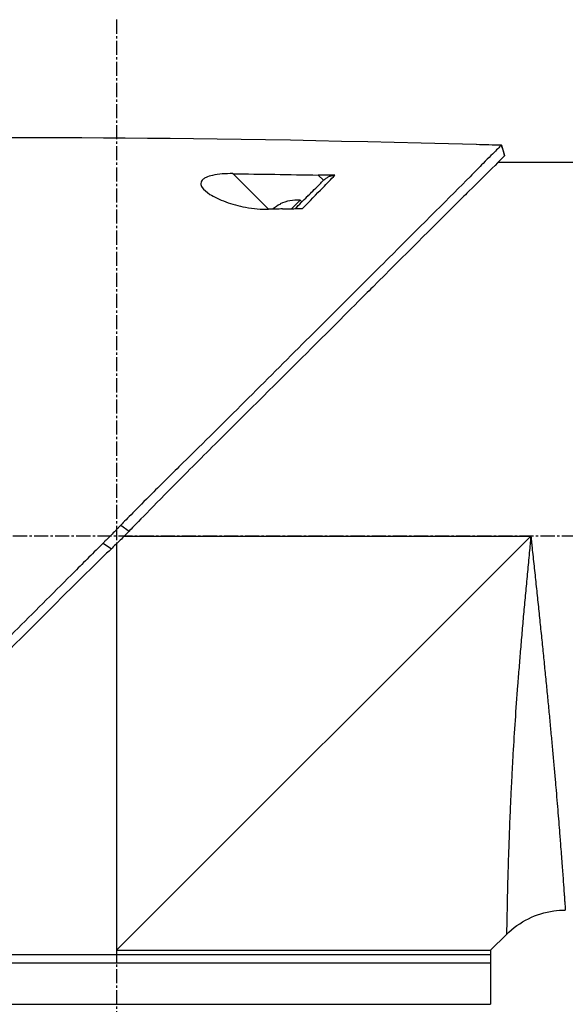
# Model space of a CAD drawing. Header units: millimetres. Extents: x 0 to 5219, y 0 to 2970.
# Tile 123 of 232: x 419 to 484, y 2182 to 2300. Entities that reach past the tile are written whole.
import ezdxf

# ---------------------------------------------------------------- set-up
doc = ezdxf.new("R2010")
doc.units = ezdxf.units.MM
doc.header["$LTSCALE"] = 0.2
doc.linetypes.add('CENTER2', pattern=[1.125, 0.75, -0.125, 0.125, -0.125])
doc.layers.add('02_Center Line', color=1, linetype='CENTER2')

# ---------------------------------------------------------------- blocks, each defined once
blk = doc.blocks.new('A$C9d85a397')
for p, q in [((202.57, 1544.1), (202.94, 1542.84)), ((213.05, 1542), (202.13, 1542)), ((174.53, 1536.37), (170.24, 1540.65)), ((180.52, 1540.48), (181.15, 1539.86)), ((177.3, 1536.43), (178.32, 1537.45)), ((178.53, 1537.24), (178.32, 1537.45)), ((175.03, 1536.38), (175.02, 1536.38)), ((175.95, 1536.99), (175.94, 1537)), ((156.77, 1498.35), (157.76, 1497.62)), ((154.63, 1496.18), (155.63, 1495.5)), ((156.25, 1447.15), (206.1, 1497)), ((156.25, 1496.11), (156.25, 1447.15)), ((157.15, 1497), (206.1, 1497)), ((201.25, 1447.15), (203.17, 1449.07)), ((111.25, 1446.65), (201.25, 1446.65)), ((201.25, 1447.15), (201.25, 1440.65)), ((111.25, 1445.65), (201.25, 1445.65)), ((111.25, 1440.65), (201.25, 1440.65))]:
    blk.add_line(p, q)
for radius, start, end in [(4.52, 85.2393, 116.2869), (4.5, 116.2241, 130.3846)]:
    blk.add_arc((177.94, 1532.95), radius, start, end)
at = {"extrusion": (0, 0, -1)}
for centre, major_axis, ratio, start_param, end_param in [((462.25, 1514.75), (366.09, -26.02), 0.042138, 3.488133, 3.909025), ((108.41, -983.15), (2690.77, 101.98), 0.938894, 4.781808, 4.782934), ((334.63, 1522.47), (233.77, -14.41), 0.048344, 3.929452, 3.989586)]:
    blk.add_ellipse(centre, major_axis=major_axis, ratio=ratio, start_param=start_param, end_param=end_param, dxfattribs=at)
for points, knots in [([(202.57, 1544.1), (202.57, 1544.1), (202.57, 1544.1), (202.57, 1544.1), (202.57, 1544.1), (202.57, 1544.1), (202.57, 1544.1), (202.56, 1544.09), (202.56, 1544.09), (202.55, 1544.08), (202.54, 1544.07), (202.5, 1544.03), (202.46, 1543.99), (202.31, 1543.85), (202.17, 1543.7), (201.6, 1543.14), (201.05, 1542.58), (199.89, 1541.41), (199.36, 1540.88), (196.43, 1537.91), (193.15, 1534.65), (188.48, 1529.99), (187.46, 1528.97), (182, 1523.52), (177.11, 1518.65), (171.96, 1513.49), (171.81, 1513.34), (169.23, 1510.75), (166.73, 1508.3), (162.97, 1504.59), (161.72, 1503.35), (158.73, 1500.36), (157.43, 1499.03), (156.77, 1498.35)], [0.000001, 0.000001, 0.000001, 0.000001, 0.009162, 0.009162, 0.016971, 0.016971, 0.03259, 0.03259, 0.063827, 0.063827, 0.126304, 0.126304, 0.251265, 0.251265, 0.50133, 0.50133, 1.002, 1.002, 1.335959, 1.335959, 2.67129, 2.67129, 3.030313, 3.030313, 4.543873, 4.543873, 4.592411, 4.592411, 5.347172, 5.347172, 5.723633, 5.723633, 6.247668, 6.247668, 6.247668, 6.247668]), ([(202.57, 1544.1), (202.57, 1544.1), (202.57, 1544.1), (202.57, 1544.1), (202.57, 1544.1), (202.57, 1544.1)], [-0.02987732, -0.02987732, -0.02987732, -0.02987732, -0.01373724, -0.01373724, 0, 0, 0, 0]), ([(202.94, 1542.84), (202.94, 1542.84), (202.94, 1542.84), (202.94, 1542.83), (202.94, 1542.83), (202.94, 1542.83), (202.94, 1542.83), (202.94, 1542.83), (202.93, 1542.82), (202.92, 1542.81), (202.91, 1542.79), (202.86, 1542.73), (202.81, 1542.68), (202.59, 1542.46), (202.37, 1542.24), (201.34, 1541.2), (200.13, 1539.99), (198.12, 1538.01), (197.63, 1537.54), (194.35, 1534.3), (190.88, 1530.8), (186.77, 1526.7), (186.47, 1526.4), (183.93, 1523.86), (181.58, 1521.51), (175.7, 1515.65), (172.07, 1512.05), (166.65, 1506.64), (164.85, 1504.84), (160.25, 1500.2), (158.16, 1498.04), (157.76, 1497.62)], [0.000047, 0.000047, 0.000047, 0.000047, 0.011008, 0.011008, 0.020393, 0.020393, 0.039197, 0.039197, 0.07693, 0.07693, 0.152825, 0.152825, 0.305669, 0.305669, 0.610232, 0.610232, 1.419716, 1.419716, 1.651889, 1.651889, 2.978842, 2.978842, 3.080675, 3.080675, 3.850394, 3.850394, 4.95171, 4.95171, 5.489352, 5.489352, 6.333255, 6.333255, 6.333255, 6.333255]), ([(202.94, 1542.83), (202.94, 1542.83), (202.94, 1542.83), (202.94, 1542.84), (202.94, 1542.84), (202.94, 1542.84), (202.94, 1542.84), (202.94, 1542.84), (202.94, 1542.84), (202.94, 1542.84)], [0.69221804, 0.69221804, 0.69221804, 0.69221804, 0.69329226, 0.69329226, 0.695708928, 0.695708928, 0.696915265, 0.696915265, 0.698320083, 0.698320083, 0.698320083, 0.698320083]), ([(170.24, 1540.65), (169.81, 1540.66), (169.38, 1540.65), (168.55, 1540.58), (168.15, 1540.53), (167.49, 1540.38), (167.23, 1540.29), (166.87, 1540.13), (166.76, 1540.06), (166.58, 1539.91), (166.52, 1539.84), (166.41, 1539.67), (166.39, 1539.57), (166.37, 1539.31), (166.44, 1539.13), (166.74, 1538.71), (167.05, 1538.43), (167.98, 1537.84), (168.64, 1537.53), (170.12, 1536.99), (170.93, 1536.77), (172.71, 1536.43), (173.66, 1536.34), (174.53, 1536.37)], [-1.636051, -1.636051, -1.636051, -1.636051, -1.487609, -1.487609, -1.342627, -1.342627, -1.229751, -1.229751, -1.162071, -1.162071, -1.103238, -1.103238, -1.031704, -1.031704, -0.907622, -0.907622, -0.714138, -0.714138, -0.48257, -0.48257, -0.258591, -0.258591, -0.000001, -0.000001, -0.000001, -0.000001]), ([(177.73, 1536.44), (178.23, 1536.94), (178.72, 1537.43), (179.18, 1537.89), (179.34, 1538.05), (179.7, 1538.41), (180.2, 1538.91), (180.53, 1539.24), (180.85, 1539.56), (181.15, 1539.86)], [0.1685407, 0.1685407, 0.1685407, 0.1685407, 0.5, 0.5, 0.5, 0.75, 0.75, 0.75, 1, 1, 1, 1]), ([(178.62, 1536.45), (179.48, 1537.34), (180.3, 1538.18), (181.06, 1538.96), (181.57, 1539.49), (182.06, 1539.99), (182.51, 1540.45)], [0, 0, 0, 0, 0.5977799, 0.5977799, 0.5977799, 0.9999999, 0.9999999, 0.9999999, 0.9999999]), ([(182.51, 1540.45), (182.2, 1540.46), (181.84, 1540.46), (181.19, 1540.47), (180.85, 1540.48), (180.52, 1540.48)], [-0.1934752, -0.1934752, -0.1934752, -0.1934752, -0.0983779, -0.0983779, 0, 0, 0, 0]), ([(181.15, 1539.86), (181.24, 1539.95), (181.34, 1540.03), (181.55, 1540.18), (181.66, 1540.24), (181.89, 1540.35), (182.02, 1540.39), (182.27, 1540.44), (182.39, 1540.46), (182.51, 1540.45)], [0, 0, 0, 0, 0.0382217, 0.0382217, 0.0766364, 0.0766364, 0.116027, 0.116027, 0.1530194, 0.1530194, 0.1530194, 0.1530194]), ([(176.21, 1536.41), (175.93, 1536.4), (175.65, 1536.39), (175.09, 1536.38), (174.81, 1536.37), (174.53, 1536.37)], [-0.1686475, -0.1686475, -0.1686475, -0.1686475, -0.0843243, -0.0843243, -0.000001, -0.000001, -0.000001, -0.000001]), ([(176.21, 1536.41), (176.65, 1536.42), (177.12, 1536.43), (177.9, 1536.44), (178.28, 1536.45), (178.62, 1536.45)], [-0.2324123, -0.2324123, -0.2324123, -0.2324123, -0.1008984, -0.1008984, -0.0000209, -0.0000209, -0.0000209, -0.0000209]), ([(156.77, 1498.35), (156.72, 1498.29), (156.63, 1498.2), (156.42, 1497.99), (156.34, 1497.9), (156.07, 1497.62), (155.89, 1497.44), (155.53, 1497.08), (155.34, 1496.88), (155.08, 1496.63), (154.99, 1496.54), (154.77, 1496.32), (154.66, 1496.21), (154.63, 1496.18)], [0.0012617, 0.0012617, 0.0012617, 0.0012617, 0.0227877, 0.0227877, 0.0388309, 0.0388309, 0.0709865, 0.0709865, 0.1023123, 0.1023123, 0.1191004, 0.1191004, 0.1425667, 0.1425667, 0.1425667, 0.1425667]), ([(157.76, 1497.62), (157.71, 1497.57), (157.4, 1497.25), (157.04, 1496.89), (156.86, 1496.71), (156.5, 1496.35), (156.32, 1496.18), (155.98, 1495.84), (155.69, 1495.56), (155.62, 1495.5)], [0.00043088, 0.00043088, 0.00043088, 0.00043088, 0.0154414, 0.0154414, 0.03075173, 0.03075173, 0.04552895, 0.04552895, 0.05960793, 0.05960793, 0.05960793, 0.05960793]), ([(154.63, 1496.18), (154.36, 1495.91), (154.11, 1495.67), (153.49, 1495.04), (153.2, 1494.75), (152.34, 1493.9), (151.77, 1493.33), (150.06, 1491.61), (148.92, 1490.47), (145.51, 1487.06), (143.26, 1484.81), (135.92, 1477.48), (131.69, 1473.29), (127.67, 1469.26), (127.12, 1468.71), (126.05, 1467.63), (125.51, 1467.09), (123.6, 1465.17), (122.34, 1463.88), (120.73, 1462.27), (120.34, 1461.89), (119.16, 1460.7), (118.4, 1459.94), (117.35, 1458.89), (117.03, 1458.57), (116.14, 1457.68), (115.58, 1457.12), (114.12, 1455.66), (113.28, 1454.79), (111.39, 1452.92), (110.48, 1452.03), (109.57, 1451.12), (109.34, 1450.88), (109.11, 1450.65), (109.05, 1450.59), (109.01, 1450.54), (109, 1450.53), (108.99, 1450.52), (108.98, 1450.51), (108.97, 1450.5), (108.97, 1450.5), (108.97, 1450.5), (108.96, 1450.5), (108.96, 1450.49), (108.96, 1450.49), (108.96, 1450.49), (108.96, 1450.49), (108.96, 1450.49)], [0, 0, 0, 0, 0.115596, 0.115596, 0.212113, 0.212113, 0.405093, 0.405093, 0.790972, 0.790972, 1.563393, 1.563393, 3.332159, 3.332159, 3.60987, 3.60987, 3.890806, 3.890806, 4.623507, 4.623507, 4.856845, 4.856845, 5.35641, 5.35641, 5.576842, 5.576842, 5.990665, 5.990665, 6.711546, 6.711546, 7.79125, 7.79125, 8.330789, 8.330789, 8.599474, 8.599474, 8.666532, 8.666532, 8.716444, 8.716444, 8.791539, 8.791539, 8.829086, 8.829086, 8.847858, 8.847858, 8.871461, 8.871461, 8.871461, 8.871461]), ([(206.1, 1497), (206.08, 1496.81), (206.04, 1496.43), (205.97, 1495.66), (205.84, 1494.32), (205.66, 1492.42), (205.45, 1490.15), (205.24, 1487.9), (205.04, 1485.65), (204.85, 1483.41), (204.67, 1481.2), (204.44, 1478.31), (204.19, 1474.81), (204, 1471.78), (203.89, 1469.82), (203.82, 1468.52), (203.74, 1466.96), (203.65, 1465.15), (203.58, 1463.43), (203.51, 1461.79), (203.46, 1460.23), (203.41, 1459), (203.38, 1458.05), (203.36, 1457.13), (203.32, 1456.05), (203.28, 1454.47), (203.24, 1452.76), (203.22, 1451.54), (203.2, 1450.86), (203.2, 1450.45), (203.18, 1449.82), (203.18, 1449.35), (203.17, 1449.11), (203.17, 1449.07), (203.17, 1449.07)], [-0.00005585, -0.00005585, -0.00005585, -0.00005585, 0.00051707, 0.00109, 0.00223584, 0.00452754, 0.00681923, 0.00911093, 0.01140263, 0.01369432, 0.01598602, 0.01827771, 0.0228611, 0.02744449, 0.02859034, 0.02973619, 0.03202788, 0.03431958, 0.03661127, 0.03890297, 0.04119466, 0.04348636, 0.04463221, 0.04577806, 0.04806975, 0.05036145, 0.05494484, 0.05952823, 0.06067408, 0.06181992, 0.06411162, 0.06869501, 0.0709867, 0.07327246, 0.07327246, 0.07327246, 0.07327246]), ([(206.1, 1497), (206.12, 1496.82), (206.14, 1496.63), (206.16, 1496.45), (206.18, 1496.26), (206.2, 1496.08), (206.22, 1495.89), (206.26, 1495.52), (206.29, 1495.16), (206.33, 1494.79), (206.37, 1494.42), (206.41, 1494.05), (206.45, 1493.69), (206.49, 1493.32), (206.53, 1492.96), (206.57, 1492.59), (206.64, 1491.86), (206.72, 1491.14), (206.8, 1490.41), (206.88, 1489.69), (206.95, 1488.97), (207.03, 1488.25), (207.1, 1487.53), (207.18, 1486.81), (207.25, 1486.1), (207.25, 1486.09), (207.25, 1486.09), (207.25, 1486.09), (207.32, 1485.38), (207.4, 1484.67), (207.47, 1483.97), (207.47, 1483.96), (207.47, 1483.96), (207.47, 1483.95), (207.51, 1483.6), (207.54, 1483.25), (207.58, 1482.91), (207.58, 1482.9), (207.58, 1482.9), (207.58, 1482.89), (207.61, 1482.55), (207.65, 1482.2), (207.68, 1481.86), (207.68, 1481.86), (207.68, 1481.85), (207.68, 1481.85), (207.75, 1481.16), (207.82, 1480.48), (207.89, 1479.81), (207.89, 1479.8), (207.89, 1479.8), (207.89, 1479.79), (207.96, 1479.12), (208.02, 1478.45), (208.09, 1477.8), (208.09, 1477.79), (208.09, 1477.79), (208.09, 1477.78), (208.15, 1477.13), (208.21, 1476.48), (208.27, 1475.84), (208.27, 1475.83), (208.27, 1475.83), (208.28, 1475.82), (208.34, 1475.18), (208.4, 1474.54), (208.46, 1473.91), (208.51, 1473.29), (208.57, 1472.67), (208.63, 1472.06), (208.63, 1472.06), (208.63, 1472.05), (208.63, 1472.05), (208.66, 1471.74), (208.69, 1471.44), (208.71, 1471.13), (208.74, 1470.84), (208.77, 1470.54), (208.79, 1470.25), (208.79, 1470.24), (208.79, 1470.24), (208.79, 1470.23), (208.82, 1469.94), (208.85, 1469.65), (208.87, 1469.36), (208.87, 1469.36), (208.87, 1469.35), (208.87, 1469.35), (208.9, 1469.06), (208.92, 1468.78), (208.95, 1468.5), (208.95, 1468.49), (208.95, 1468.49), (208.95, 1468.48), (209, 1467.91), (209.05, 1467.35), (209.1, 1466.81), (209.14, 1466.27), (209.19, 1465.74), (209.23, 1465.23), (209.23, 1465.22), (209.23, 1465.22), (209.23, 1465.22), (209.27, 1464.7), (209.32, 1464.2), (209.36, 1463.71), (209.36, 1463.71), (209.36, 1463.7), (209.36, 1463.7), (209.4, 1463.21), (209.44, 1462.73), (209.47, 1462.27), (209.47, 1462.27), (209.47, 1462.26), (209.48, 1462.26), (209.51, 1461.8), (209.55, 1461.35), (209.58, 1460.91), (209.58, 1460.91), (209.58, 1460.9), (209.58, 1460.9), (209.6, 1460.68), (209.62, 1460.47), (209.63, 1460.26), (209.63, 1460.25), (209.64, 1460.25), (209.64, 1460.25), (209.65, 1460.04), (209.67, 1459.83), (209.68, 1459.63), (209.68, 1459.62), (209.68, 1459.62), (209.68, 1459.62), (209.72, 1459.21), (209.75, 1458.81), (209.78, 1458.43), (209.78, 1458.43), (209.78, 1458.43), (209.78, 1458.43), (209.81, 1458.05), (209.83, 1457.69), (209.86, 1457.34), (209.86, 1457.34), (209.86, 1457.34), (209.86, 1457.34), (209.88, 1456.99), (209.91, 1456.66), (209.93, 1456.34), (209.96, 1456.03), (209.98, 1455.74), (210, 1455.46), (210, 1455.45), (210, 1455.45), (210, 1455.45), (210.04, 1454.89), (210.07, 1454.39), (210.11, 1453.96), (210.11, 1453.85), (210.12, 1453.75), (210.13, 1453.65), (210.13, 1453.55), (210.14, 1453.45), (210.15, 1453.36), (210.16, 1453.18), (210.17, 1453.02), (210.18, 1452.87), (210.2, 1452.58), (210.22, 1452.37), (210.23, 1452.22), (210.23, 1452.15), (210.24, 1452.09), (210.24, 1452.06), (210.24, 1452.02), (210.24, 1452), (210.24, 1452), (210.24, 1452), (210.24, 1452), (210.24, 1452)], [-0.00005797, -0.00005797, -0.00005797, -0.00005797, 0.00049405, 0.00049405, 0.00049405, 0.00104607, 0.00104607, 0.00104607, 0.0021501, 0.0021501, 0.0021501, 0.00325414, 0.00325414, 0.00325414, 0.00435817, 0.00435817, 0.00435817, 0.00656624, 0.00656624, 0.00656624, 0.00877431, 0.00877431, 0.00877431, 0.01098238, 0.01098238, 0.01098238, 0.01099361, 0.01099361, 0.01099361, 0.01319044, 0.01319044, 0.01319044, 0.01320357, 0.01320357, 0.01320357, 0.01429448, 0.01429448, 0.01429448, 0.01430847, 0.01430847, 0.01430847, 0.01539851, 0.01539851, 0.01539851, 0.01541335, 0.01541335, 0.01541335, 0.01760658, 0.01760658, 0.01760658, 0.01762291, 0.01762291, 0.01762291, 0.01981465, 0.01981465, 0.01981465, 0.01983223, 0.01983223, 0.01983223, 0.02202272, 0.02202272, 0.02202272, 0.02204132, 0.02204132, 0.02204132, 0.02425053, 0.02425053, 0.02425053, 0.02643885, 0.02643885, 0.02643885, 0.02645881, 0.02645881, 0.02645881, 0.02756281, 0.02756281, 0.02756281, 0.02864692, 0.02864692, 0.02864692, 0.02866725, 0.02866725, 0.02866725, 0.02975095, 0.02975095, 0.02975095, 0.02977133, 0.02977133, 0.02977133, 0.03085499, 0.03085499, 0.03085499, 0.03087541, 0.03087541, 0.03087541, 0.03308346, 0.03308346, 0.03308346, 0.03527112, 0.03527112, 0.03527112, 0.03529119, 0.03529119, 0.03529119, 0.03747919, 0.03747919, 0.03747919, 0.03749882, 0.03749882, 0.03749882, 0.03968726, 0.03968726, 0.03968726, 0.03970627, 0.03970627, 0.03970627, 0.04189533, 0.04189533, 0.04189533, 0.04191356, 0.04191356, 0.04191356, 0.04299936, 0.04299936, 0.04299936, 0.04301713, 0.04301713, 0.04301713, 0.0441034, 0.0441034, 0.0441034, 0.0441207, 0.0441207, 0.0441207, 0.04631147, 0.04631147, 0.04631147, 0.04632769, 0.04632769, 0.04632769, 0.04851953, 0.04851953, 0.04851953, 0.0485346, 0.0485346, 0.0485346, 0.05074146, 0.05074146, 0.05074146, 0.05293567, 0.05293567, 0.05293567, 0.05294817, 0.05294817, 0.05294817, 0.05735181, 0.05735181, 0.05735181, 0.05845584, 0.05845584, 0.05845584, 0.05955987, 0.05955987, 0.05955987, 0.06176794, 0.06176794, 0.06176794, 0.06618408, 0.06618408, 0.06618408, 0.06839215, 0.06839215, 0.06839215, 0.07060022, 0.07060022, 0.07060022, 0.07060712, 0.07060712, 0.07060712, 0.07060712]), ([(155.62, 1495.5), (154.85, 1494.76), (154.09, 1494.01), (152.41, 1492.37), (151.5, 1491.47), (148.65, 1488.64), (146.71, 1486.7), (140.79, 1480.77), (136.84, 1476.79), (131.09, 1471.03), (129.16, 1469.1), (126.99, 1466.92), (126.68, 1466.61), (122.19, 1462.11), (118.39, 1458.32), (115.32, 1455.23), (115.12, 1455.03), (114.18, 1454.07), (113.49, 1453.39), (112.11, 1452.01), (111.48, 1451.38), (110.85, 1450.74), (110.69, 1450.58), (110.52, 1450.42), (110.48, 1450.38), (110.44, 1450.34), (110.43, 1450.33), (110.42, 1450.32), (110.42, 1450.32), (110.42, 1450.31), (110.42, 1450.31), (110.41, 1450.31), (110.41, 1450.31), (110.41, 1450.31), (110.41, 1450.31), (110.41, 1450.31)], [-7.620463, -7.620463, -7.620463, -7.620463, -7.336805, -7.336805, -6.999081, -6.999081, -6.270272, -6.270272, -4.749597, -4.749597, -3.95115, -3.95115, -3.814973, -3.814973, -1.971605, -1.971605, -1.846597, -1.846597, -1.347406, -1.347406, -0.675491, -0.675491, -0.339165, -0.339165, -0.169556, -0.169556, -0.084774, -0.084774, -0.042597, -0.042597, -0.021599, -0.021599, -0.011128, -0.011128, -0.000028, -0.000028, -0.000028, -0.000028]), ([(203.17, 1449.07), (203.94, 1449.84), (204.84, 1450.48), (206.76, 1451.43), (207.8, 1451.75), (209.31, 1451.97), (209.78, 1452), (210.24, 1452)], [0, 0, 0, 0, 0.3242583, 0.3242583, 0.6426929, 0.6426929, 0.7824853, 0.7824853, 0.7824853, 0.7824853]), ([(156.25, 1447.15), (156.27, 1447.15), (156.29, 1447.15), (158.55, 1447.15), (160.78, 1447.15), (165.21, 1447.15), (167.4, 1447.15), (170.97, 1447.15), (172.37, 1447.15), (174.53, 1447.15), (175.31, 1447.15), (178.12, 1447.15), (180.09, 1447.15), (183.02, 1447.15), (184.06, 1447.15), (186.18, 1447.15), (187.25, 1447.15), (189.3, 1447.15), (190.28, 1447.15), (192.12, 1447.15), (192.98, 1447.15), (194.59, 1447.15), (195.34, 1447.15), (196.71, 1447.15), (197.33, 1447.15), (198.44, 1447.15), (198.92, 1447.15), (199.76, 1447.15), (200.12, 1447.15), (200.68, 1447.15), (200.89, 1447.15), (201.18, 1447.15), (201.25, 1447.15), (201.25, 1447.15), (201.25, 1447.15), (201.25, 1447.15)], [-0.005485, -0.005485, -0.005485, -0.005485, 0, 0, 0.672232, 0.672232, 1.344501, 1.344501, 1.792512, 1.792512, 2.048534, 2.048534, 2.731437, 2.731437, 3.121573, 3.121573, 3.559727, 3.559727, 3.997928, 3.997928, 4.436084, 4.436084, 4.874274, 4.874274, 5.31242, 5.31242, 5.750596, 5.750596, 6.188714, 6.188714, 6.626878, 6.626878, 7.06498, 7.06498, 7.065101, 7.065101, 7.065101, 7.065101])]:
    blk.add_open_spline(points, degree=3, knots=knots)
for points in [[(202.94, 1542.84), (202.82, 1543.26), (202.69, 1543.68), (202.57, 1544.1)], [(210.24, 1452), (210.24, 1452), (210.24, 1452), (210.24, 1452)]]:
    blk.add_open_spline(points, degree=3)
at = {"layer": '02_Center Line', "ltscale": 11.288275}
for p, q in [((156.25, 1559.19), (156.25, 1313.08)), ((282.62, 1497), (78.92, 1497))]:
    blk.add_line(p, q, dxfattribs=at)

msp = doc.modelspace()

# ---------------------------------------------------------------- block references
msp.add_blockref('A$C9d85a397', (274.157, 740.896))

doc.saveas('drawing.dxf')
